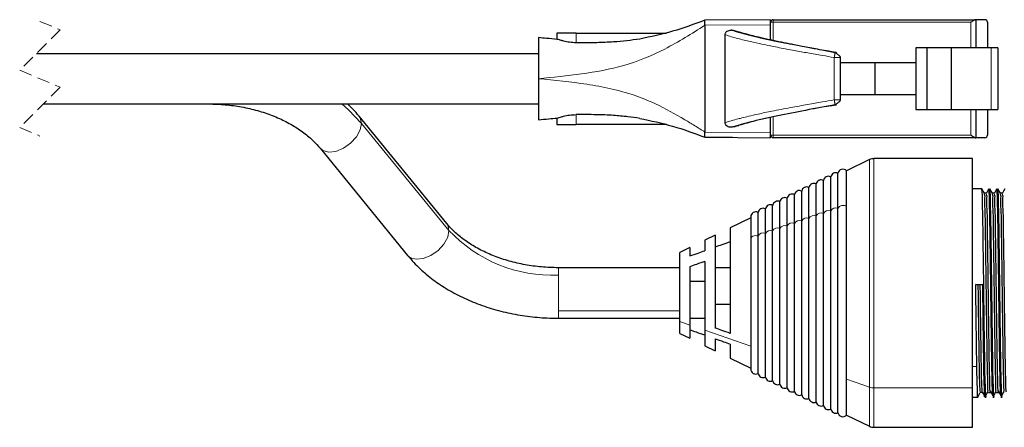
# Model space of a CAD drawing. Header units: millimetres. Extents: x 5 to 418, y 2 to 292.
# Tile 38 of 43: x 268 to 366, y 124 to 165. Entities that reach past the tile are written whole.
import ezdxf

# ---------------------------------------------------------------- set-up
doc = ezdxf.new("R2010")
doc.units = ezdxf.units.MM
doc.linetypes.add('HIDDEN', pattern=[1.905, 1.27, -0.635])

msp = doc.modelspace()

# ---------------------------------------------------------------- linework, layer by layer
at = {"color": 7, "linetype": 'HIDDEN', "lineweight": 18}
for p, q in [((270.081, 164.538), (272.081, 163.7)), ((272.081, 163.7), (268.081, 159.7)), ((268.081, 159.7), (272.081, 158.025)), ((272.081, 158.025), (268.081, 154.025)), ((268.081, 154.025), (270.081, 153.188))]:
    msp.add_line(p, q, dxfattribs=at)
at = {"color": 7, "linetype": 'Continuous', "lineweight": 25}
for p, q in [((342.41, 164.705), (335.91, 164.648)), ((335.91, 164.148), (335.91, 153.577)), ((342.41, 162.68), (342.41, 164.205)), ((342.664, 164.705), (362.669, 164.705)), ((362.737, 164.705), (362.669, 164.705)), ((362.737, 164.705), (362.737, 161.911)), ((363.619, 164.705), (362.737, 164.705)), ((363.873, 164.451), (363.873, 161.911)), ((319.425, 162.927), (319.425, 158.863)), ((321.243, 163.384), (321.243, 162.759)), ((323.148, 163.384), (321.243, 163.384)), ((323.148, 163.384), (332.118, 163.384)), ((337.91, 154.519), (337.91, 163.207)), ((356.794, 161.911), (356.794, 160.438)), ((357.868, 161.911), (356.794, 161.911)), ((357.868, 161.911), (357.868, 155.815)), ((360.317, 161.911), (357.868, 161.911)), ((360.317, 155.815), (360.317, 161.911)), ((364.254, 161.911), (360.317, 161.911)), ((364.889, 161.911), (364.254, 161.911)), ((364.889, 161.911), (364.889, 155.815)), ((269.743, 161.363), (319.425, 161.363)), ((348.804, 161.42), (347.999, 161.599)), ((348.819, 161.454), (348.295, 161.548)), ((348.834, 161.418), (348.707, 161.441)), ((348.831, 161.453), (348.834, 161.418)), ((349.338, 156.747), (349.338, 160.978)), ((352.719, 160.438), (349.338, 160.438)), ((352.719, 160.438), (352.719, 157.288)), ((356.794, 160.438), (352.719, 160.438)), ((356.794, 160.438), (356.794, 157.288)), ((319.425, 158.863), (319.425, 154.799)), ((349.338, 157.288), (352.719, 157.288)), ((352.719, 157.288), (356.794, 157.288)), ((356.794, 157.288), (356.794, 155.815)), ((270.418, 156.363), (319.425, 156.363)), ((348.006, 156.128), (348.804, 156.306)), ((348.299, 156.178), (348.819, 156.272)), ((310.347, 144.534), (301.686, 155.141)), ((321.243, 154.967), (321.243, 154.342)), ((342.41, 153.521), (342.41, 155.023)), ((356.794, 155.815), (357.868, 155.815)), ((357.868, 155.815), (360.317, 155.815)), ((360.317, 155.815), (364.254, 155.815)), ((362.737, 155.815), (362.737, 153.021)), ((363.873, 155.815), (363.873, 153.275)), ((364.254, 155.815), (364.889, 155.815)), ((321.243, 154.342), (323.148, 154.342)), ((332.118, 154.342), (323.148, 154.342)), ((339.064, 154.184), (339.278, 154.245)), ((335.91, 153.077), (342.41, 153.021)), ((338.642, 153.054), (335.91, 153.077)), ((362.669, 153.021), (342.664, 153.021)), ((362.669, 153.021), (362.737, 153.021)), ((363.619, 153.021), (362.737, 153.021)), ((297.813, 151.978), (306.474, 141.372)), ((352.202, 150.848), (349.938, 149.74)), ((362.41, 150.95), (352.642, 150.95)), ((362.41, 128.245), (362.41, 150.95)), ((348.361, 145.777), (348.361, 149.143)), ((349.079, 146.025), (349.079, 149.495)), ((349.938, 146.199), (349.938, 149.74)), ((346.924, 145.279), (346.924, 148.44)), ((347.642, 145.528), (347.642, 148.791)), ((344.768, 144.533), (344.768, 147.385)), ((345.486, 144.782), (345.486, 147.736)), ((346.205, 145.031), (346.205, 148.088)), ((363.321, 147.95), (362.41, 147.95)), ((363.767, 147.52), (363.57, 147.52)), ((364.561, 147.52), (364.364, 147.52)), ((365.355, 147.52), (365.158, 147.52)), ((342.612, 143.787), (342.612, 146.33)), ((343.331, 144.036), (343.331, 146.681)), ((344.049, 144.285), (344.049, 147.033)), ((349.938, 129.1), (349.938, 146.199)), ((341.175, 143.29), (341.175, 145.626)), ((341.894, 143.539), (341.894, 145.978)), ((346.924, 126.859), (346.924, 145.279)), ((347.642, 126.508), (347.642, 145.528)), ((348.361, 126.156), (348.361, 145.777)), ((349.079, 125.804), (349.079, 146.025)), ((340.448, 145.094), (338.41, 144.097)), ((344.049, 128.266), (344.049, 144.285)), ((344.768, 127.914), (344.768, 144.533)), ((345.486, 127.563), (345.486, 144.782)), ((346.205, 127.211), (346.205, 145.031)), ((336.91, 143.363), (335.91, 142.873)), ((336.91, 143.363), (336.91, 134.175)), ((338.41, 144.097), (338.41, 133.652)), ((341.175, 129.673), (341.175, 143.29)), ((341.894, 129.321), (341.894, 143.539)), ((342.612, 128.97), (342.612, 143.787)), ((343.331, 128.618), (343.331, 144.036)), ((335.91, 142.873), (335.91, 141.835)), ((340.448, 142.975), (340.448, 132.324)), ((334.41, 142.139), (333.41, 141.65)), ((333.41, 134.821), (333.41, 141.65)), ((334.41, 142.139), (334.41, 141.31)), ((335.91, 140.775), (335.91, 133.956)), ((333.41, 140.15), (321.4, 140.15)), ((334.41, 140.249), (334.41, 134.475)), ((338.41, 140.15), (336.91, 140.15)), ((334.41, 138.806), (335.91, 138.806)), ((362.964, 138.442), (362.716, 138.477)), ((338.41, 136.494), (336.91, 136.494)), ((321.4, 135.15), (333.41, 135.15)), ((333.41, 133.65), (333.41, 134.821)), ((334.41, 135.15), (335.91, 135.15)), ((333.41, 133.65), (334.41, 133.16)), ((334.41, 134.475), (334.41, 133.16)), ((335.91, 133.956), (335.91, 132.426)), ((336.91, 133.114), (336.91, 131.936)), ((338.41, 132.591), (338.41, 131.202)), ((335.91, 132.426), (336.91, 131.936)), ((340.448, 132.324), (340.448, 130.118)), ((338.41, 131.202), (340.448, 130.205)), ((349.938, 125.559), (349.938, 129.1)), ((362.41, 124.35), (362.41, 128.245)), ((363.161, 127.823), (363.359, 127.823)), ((363.963, 127.783), (364.161, 127.783)), ((364.756, 127.783), (364.955, 127.783)), ((362.41, 127.35), (362.947, 127.35)), ((363.619, 127.35), (363.741, 127.35)), ((364.412, 127.35), (364.534, 127.35)), ((365.206, 127.35), (365.328, 127.35)), ((349.938, 125.559), (352.202, 124.451)), ((352.642, 124.35), (362.41, 124.35))]:
    msp.add_line(p, q, dxfattribs=at)
at = {"color": 7, "linetype": 'Continuous', "lineweight": 18}
for p, q in [((335.91, 164.148), (342.41, 164.205)), ((342.664, 164.451), (342.41, 164.451)), ((342.664, 164.705), (342.664, 164.451)), ((362.229, 164.451), (342.664, 164.451)), ((342.664, 164.451), (342.664, 162.621)), ((362.229, 161.911), (362.229, 164.451)), ((323.148, 163.384), (323.148, 162.418)), ((364.254, 155.815), (364.254, 161.911)), ((348.707, 160.961), (348.707, 156.765)), ((323.148, 155.307), (323.148, 154.342)), ((342.664, 155.081), (342.664, 153.275)), ((362.229, 153.275), (362.229, 155.815)), ((310.575, 143.837), (301.915, 154.443)), ((339.102, 154.19), (338.746, 154.091)), ((342.41, 153.521), (335.91, 153.577)), ((342.41, 153.275), (342.664, 153.275)), ((342.664, 153.275), (362.229, 153.275)), ((342.664, 153.275), (342.664, 153.021)), ((352.202, 128.317), (352.202, 150.848)), ((352.642, 150.95), (352.642, 128.245)), ((321.4, 140.15), (321.4, 139.417)), ((321.4, 139.417), (321.4, 135.882)), ((321.4, 135.882), (321.4, 135.15)), ((333.41, 135.882), (321.4, 135.882)), ((333.41, 134.821), (334.41, 134.475)), ((335.91, 133.956), (340.448, 132.385)), ((362.825, 130.366), (362.41, 130.366)), ((363.619, 130.366), (363.519, 130.366)), ((364.412, 130.366), (364.313, 130.366)), ((365.206, 130.366), (365.107, 130.366)), ((349.938, 129.1), (352.202, 128.317)), ((352.202, 124.451), (352.202, 128.317)), ((362.41, 128.245), (352.642, 128.245)), ((352.642, 128.245), (352.642, 124.35))]:
    msp.add_line(p, q, dxfattribs=at)
at = {"color": 7, "linetype": 'Continuous', "lineweight": 18, "flags": 128}
for points in [[(301.915, 154.443), (300.643, 155.789), (299.981, 156.363)], [(301.687, 155.14), (301.784, 154.995), (301.915, 154.443)], [(301.915, 154.443), (301.784, 153.785), (301.408, 153.1), (300.832, 152.47), (300.126, 151.972), (299.374, 151.665), (298.667, 151.587), (298.091, 151.746), (297.816, 151.975)], [(310.347, 144.534), (310.445, 144.388), (310.575, 143.837)], [(310.575, 143.837), (310.445, 143.179), (310.069, 142.494), (309.493, 141.864), (308.786, 141.365), (308.034, 141.058), (307.327, 140.98), (306.751, 141.139), (306.474, 141.372)], [(341.175, 143.29), (341.045, 143.322), (340.908, 143.327), (340.773, 143.306), (340.652, 143.26), (340.553, 143.192), (340.484, 143.108), (340.451, 143.014), (340.448, 142.975)]]:
    msp.add_lwpolyline(points, dxfattribs=at)
at = {"color": 7, "linetype": 'Continuous', "lineweight": 25, "flags": 128}
for points in [[(363.571, 147.518), (363.447, 147.733), (363.323, 147.948)], [(364.012, 147.946), (363.888, 147.731), (363.764, 147.516)], [(364.365, 147.518), (364.241, 147.733), (364.117, 147.948)], [(364.806, 147.946), (364.682, 147.731), (364.558, 147.516)], [(365.159, 147.518), (365.035, 147.733), (364.91, 147.948)], [(365.6, 147.946), (365.476, 147.731), (365.352, 147.516)], [(341.175, 145.626), (341.055, 145.669), (340.928, 145.681), (340.803, 145.659), (340.687, 145.607), (340.587, 145.528), (340.512, 145.425), (340.464, 145.307), (340.448, 145.181), (340.448, 145.145), (340.448, 145.036), (340.448, 144.857), (340.448, 144.608), (340.448, 144.292), (340.448, 143.912), (340.448, 143.471), (340.448, 142.975)], [(362.716, 138.477), (363.105, 138.477), (363.41, 138.477)], [(363.162, 138.442), (363.051, 138.442), (362.964, 138.442)], [(363.41, 138.477), (363.271, 138.457), (363.162, 138.442)], [(362.914, 127.382), (363.039, 127.596), (363.163, 127.81)], [(363.358, 127.829), (363.482, 127.615), (363.606, 127.401)], [(363.699, 127.47), (363.823, 127.682), (363.947, 127.894)], [(364.143, 127.927), (364.267, 127.715), (364.391, 127.503)], [(364.493, 127.47), (364.617, 127.682), (364.741, 127.894)], [(364.937, 127.927), (365.061, 127.715), (365.185, 127.503)], [(365.286, 127.47), (365.411, 127.682), (365.535, 127.894)]]:
    msp.add_lwpolyline(points, dxfattribs=at)
at = {"color": 7, "linetype": 'Continuous', "lineweight": 25}
for centre, radius, start, end in [((342.664, 164.451), 0.254, 90.00059, 180.00025), ((363.619, 164.451), 0.254, 359.99975, 89.99941), ((342.664, 153.275), 0.254, 179.9997, 269.99977), ((363.619, 153.275), 0.254, 270.00023, 0.0003), ((352.642, 149.95), 1, 90.00033, 116.08004), ((348.133, 148.698), 0.5, 62.95006, 169.20968), ((348.852, 149.05), 0.5, 62.94954, 169.21068), ((349.57, 149.401), 0.5, 42.60988, 169.21018), ((345.978, 147.643), 0.5, 62.9499, 169.20883), ((346.696, 147.994), 0.5, 62.94915, 169.20958), ((347.415, 148.346), 0.5, 62.94938, 169.20983), ((344.541, 146.939), 0.5, 62.9499, 169.20883), ((345.259, 147.291), 0.5, 62.94938, 169.20983), ((342.385, 145.884), 0.5, 62.94938, 169.20982), ((343.103, 146.236), 0.5, 62.9499, 169.20883), ((343.822, 146.588), 0.5, 62.94938, 169.20984), ((341.666, 145.533), 0.5, 62.94936, 169.21012), ((340.948, 130.118), 0.5, 179.99926, 297.05025), ((341.666, 129.767), 0.5, 190.79007, 297.05036), ((342.385, 129.415), 0.5, 190.79012, 297.0508), ((343.103, 129.063), 0.5, 190.79123, 297.04992), ((343.822, 128.711), 0.5, 190.79012, 297.0508), ((344.541, 128.36), 0.5, 190.79123, 297.04992), ((345.259, 128.008), 0.5, 190.79012, 297.0508), ((345.978, 127.656), 0.5, 190.79123, 297.04992), ((346.696, 127.305), 0.5, 190.79036, 297.05103), ((347.415, 126.953), 0.5, 190.79024, 297.05044), ((348.133, 126.601), 0.5, 190.79036, 297.05008), ((348.852, 126.25), 0.5, 190.7891, 297.05063), ((349.57, 125.898), 0.5, 190.78965, 317.39015), ((352.642, 125.35), 1, 243.92058, 269.9994)]:
    msp.add_arc(centre, radius, start, end, dxfattribs=at)
at = {"color": 7, "linetype": 'Continuous', "lineweight": 18}
for centre, radius, start, end in [((349.581, 145.753), 0.571, 51.30433, 151.4872), ((346.695, 144.779), 0.551, 65.42058, 152.76011), ((347.413, 145.027), 0.551, 65.42004, 152.76102), ((348.132, 145.276), 0.551, 65.42055, 152.76094), ((348.85, 145.525), 0.551, 65.42036, 152.7615), ((343.82, 143.784), 0.551, 65.42008, 152.76098), ((344.539, 144.033), 0.551, 65.42092, 152.75978), ((345.257, 144.281), 0.551, 65.42011, 152.76095), ((345.976, 144.53), 0.551, 65.42086, 152.7598), ((320.811, 153.441), 14.036, 223.17693, 272.40776), ((341.665, 143.038), 0.551, 65.42003, 152.76126), ((342.383, 143.287), 0.551, 65.42008, 152.76098), ((343.102, 143.535), 0.551, 65.42089, 152.75981), ((352.637, 129.596), 1.351, 251.20751, 270.19063)]:
    msp.add_arc(centre, radius, start, end, dxfattribs=at)
for points, knots in [([(319.425, 158.863), (320.851, 159.001), (323.692, 159.277), (327.95, 160.042), (332.07, 161.728), (334.605, 163.326), (335.91, 164.148)], [0, 0, 0, 0, 0.244893, 0.488229, 0.736566, 1, 1, 1, 1]), ([(337.91, 163.207), (338.323, 163.082), (339.147, 162.834), (340.367, 162.543), (341.491, 162.295), (342.452, 162.097), (343.277, 161.934), (344.02, 161.792), (344.737, 161.658), (345.423, 161.533), (346.353, 161.367), (347.444, 161.176), (348.317, 161.027), (348.707, 160.961)], [0, 0, 0, 0, 0.117213, 0.234032, 0.340662, 0.430126, 0.500698, 0.569411, 0.635681, 0.69902, 0.759028, 0.892518, 1, 1, 1, 1]), ([(348.295, 161.548), (347.453, 161.698), (345.668, 162.015), (343.061, 162.526), (340.629, 163.045), (339.162, 163.469), (338.505, 163.659)], [0, 0, 0, 0, 0.256014, 0.542779, 0.795519, 1, 1, 1, 1]), ([(348.707, 160.961), (348.718, 161.022), (348.734, 161.112), (348.758, 161.228), (348.774, 161.305), (348.786, 161.352), (348.791, 161.373)], [0, 0, 0, 0, 0.4384, 0.652354, 0.844033, 1, 1, 1, 1]), ([(348.707, 160.961), (348.756, 160.96), (348.848, 160.957), (348.979, 160.953), (349.086, 160.951), (349.203, 160.947), (349.241, 160.947), (349.35, 160.943), (349.335, 160.943), (349.334, 160.943)], [0, 0, 0, 0, 0.230283, 0.437969, 0.614675, 0.7563, 0.934596, 0.994853, 1, 1, 1, 1]), ([(328.908, 157.229), (328.139, 157.459), (326.602, 157.917), (323.431, 158.472), (321.029, 158.706), (319.425, 158.863)], [0, 0, 0, 0, 0.249268, 0.498627, 1, 1, 1, 1]), ([(328.908, 157.229), (329.613, 156.961), (331.354, 156.3), (332.964, 155.361), (333.921, 154.802)], [0, 0, 0, 0, 0.4053, 1, 1, 1, 1]), ([(348.707, 156.765), (348.317, 156.698), (347.444, 156.549), (346.005, 156.298), (344.331, 155.995), (342.695, 155.68), (341.303, 155.39), (340.321, 155.168), (339.663, 155.008), (339.097, 154.864), (338.541, 154.716), (338.113, 154.582), (337.91, 154.519)], [0, 0, 0, 0, 0.107481, 0.240972, 0.397116, 0.569874, 0.693893, 0.7835, 0.843552, 0.878186, 0.942176, 1, 1, 1, 1]), ([(338.505, 154.067), (339.162, 154.256), (340.629, 154.68), (343.061, 155.199), (345.67, 155.711), (347.456, 156.028), (348.299, 156.178)], [0, 0, 0, 0, 0.204394, 0.457025, 0.743667, 1, 1, 1, 1]), ([(348.707, 156.765), (348.76, 156.766), (348.858, 156.769), (348.996, 156.772), (349.105, 156.775), (349.219, 156.778), (349.254, 156.779), (349.348, 156.783), (349.335, 156.782), (349.333, 156.782)], [0, 0, 0, 0, 0.248546, 0.466903, 0.646208, 0.783833, 0.944875, 0.993444, 1, 1, 1, 1]), ([(348.791, 156.352), (348.786, 156.374), (348.774, 156.421), (348.758, 156.498), (348.734, 156.614), (348.718, 156.704), (348.707, 156.765)], [0, 0, 0, 0, 0.15598, 0.347664, 0.561613, 1, 1, 1, 1]), ([(348.834, 156.308), (348.834, 156.308), (348.835, 156.296), (348.833, 156.284), (348.831, 156.272)], [0, 0, 0, 0, 0.015804, 1, 1, 1, 1]), ([(335.91, 153.577), (335.575, 153.787), (334.915, 154.201), (334.249, 154.604), (333.921, 154.802)], [0, 0, 0, 0, 0.508094, 1, 1, 1, 1])]:
    msp.add_open_spline(points, degree=3, knots=knots, dxfattribs=at)
at = {"color": 7, "linetype": 'Continuous', "lineweight": 25}
for points, knots in [([(335.91, 164.648), (334.852, 164.26), (332.749, 163.487), (330.557, 163.021), (329.467, 162.789)], [0, 0, 0, 0, 0.50278, 1, 1, 1, 1]), ([(335.91, 164.148), (335.91, 164.212), (335.91, 164.33), (335.91, 164.484), (335.91, 164.587), (335.91, 164.635), (335.91, 164.648)], [0, 0, 0, 0, 0.38269, 0.707111, 0.923878, 1, 1, 1, 1]), ([(342.41, 164.205), (342.41, 164.269), (342.41, 164.386), (342.41, 164.54), (342.41, 164.643), (342.41, 164.692), (342.41, 164.705)], [0, 0, 0, 0, 0.382686, 0.707107, 0.923878, 1, 1, 1, 1]), ([(362.669, 164.705), (362.646, 164.7), (362.587, 164.688), (362.498, 164.634), (362.375, 164.553), (362.285, 164.489), (362.229, 164.451)], [0, 0, 0, 0, 0.136311, 0.351033, 0.604648, 1, 1, 1, 1]), ([(321.271, 162.756), (320.927, 162.787), (320.311, 162.842), (319.696, 162.901), (319.425, 162.927)], [0, 0, 0, 0, 0.55976, 1, 1, 1, 1]), ([(329.467, 162.789), (329.037, 162.728), (328.17, 162.605), (326.75, 162.484), (325.073, 162.413), (323.836, 162.416), (323.148, 162.418)], [0, 0, 0, 0, 0.205673, 0.414376, 0.67423, 1, 1, 1, 1]), ([(337.91, 163.207), (337.913, 163.242), (337.917, 163.312), (337.958, 163.41), (338.019, 163.497), (338.126, 163.589), (338.294, 163.661), (338.435, 163.66), (338.505, 163.659)], [0, 0, 0, 0, 0.12477, 0.249729, 0.37232, 0.500271, 0.75012, 1, 1, 1, 1]), ([(338.746, 163.635), (338.701, 163.64), (338.621, 163.647), (338.541, 163.655), (338.505, 163.659)], [0, 0, 0, 0, 0.5598806, 1, 1, 1, 1]), ([(348.831, 161.453), (348.234, 161.56), (347.137, 161.757), (345.827, 162.003), (344.924, 162.177), (344.35, 162.29), (343.843, 162.392), (343.33, 162.497), (342.635, 162.643), (341.615, 162.869), (340.26, 163.187), (339.271, 163.48), (338.746, 163.635)], [0, 0, 0, 0, 0.176335, 0.323868, 0.387135, 0.443669, 0.493706, 0.5375, 0.595734, 0.700285, 0.841046, 1, 1, 1, 1]), ([(338.746, 163.635), (338.822, 163.624), (338.934, 163.608), (339.025, 163.544), (339.053, 163.524)], [0, 0, 0, 0, 0.68543, 1, 1, 1, 1]), ([(342.805, 162.589), (342.134, 162.734), (340.875, 163.005), (339.64, 163.371), (339.064, 163.542)], [0, 0, 0, 0, 0.533349, 1, 1, 1, 1]), ([(323.148, 162.418), (322.933, 162.427), (322.521, 162.445), (322.063, 162.54), (321.794, 162.611), (321.651, 162.651), (321.487, 162.702), (321.347, 162.737), (321.271, 162.756)], [0, 0, 0, 0, 0.336575, 0.644845, 0.731242, 0.773068, 0.878166, 1, 1, 1, 1]), ([(348.791, 161.373), (348.795, 161.389), (348.801, 161.417), (348.814, 161.442), (348.819, 161.454)], [0, 0, 0, 0, 0.557325, 1, 1, 1, 1]), ([(348.831, 161.453), (348.843, 161.451), (348.866, 161.447), (348.898, 161.441), (348.912, 161.438), (348.929, 161.435), (348.908, 161.438), (348.893, 161.441), (348.857, 161.447), (348.833, 161.451), (348.819, 161.454)], [0, 0, 0, 0, 0.192865, 0.344996, 0.441822, 0.471741, 0.514618, 0.625439, 0.794505, 1, 1, 1, 1]), ([(349.338, 160.939), (349.335, 160.961), (349.327, 161.007), (349.282, 161.072), (349.22, 161.137), (349.143, 161.201), (349.059, 161.264), (348.976, 161.322), (348.901, 161.373), (348.855, 161.404), (348.834, 161.418)], [0, 0, 0, 0, 0.089521, 0.196703, 0.324308, 0.468034, 0.618743, 0.765002, 0.895605, 1, 1, 1, 1]), ([(286.759, 156.363), (287.042, 156.359), (287.874, 156.348), (289.245, 156.22), (290.839, 155.932), (292.357, 155.507), (293.772, 154.959), (295.059, 154.301), (296.195, 153.547), (297.115, 152.775), (297.604, 152.217), (297.813, 151.978)], [0, 0, 0, 0, 0.069101, 0.203819, 0.336363, 0.465258, 0.589237, 0.707228, 0.81843, 0.922341, 1, 1, 1, 1]), ([(301.686, 155.141), (301.484, 155.383), (301.123, 155.817), (300.704, 156.196), (300.519, 156.363)], [0, 0, 0, 0, 0.55842, 1, 1, 1, 1]), ([(348.831, 156.272), (347.84, 156.094), (345.929, 155.75), (343.214, 155.21), (340.952, 154.725), (339.63, 154.342), (339.102, 154.19)], [0, 0, 0, 0, 0.303373, 0.585188, 0.834405, 1, 1, 1, 1]), ([(348.819, 156.272), (348.814, 156.283), (348.801, 156.309), (348.795, 156.337), (348.791, 156.352)], [0, 0, 0, 0, 0.442813, 1, 1, 1, 1]), ([(348.804, 156.306), (348.823, 156.303), (348.854, 156.298), (348.872, 156.294), (348.9, 156.289), (348.897, 156.287), (348.896, 156.287)], [0, 0, 0, 0, 0.550108, 0.875419, 0.996193, 1, 1, 1, 1]), ([(348.819, 156.272), (348.832, 156.274), (348.856, 156.278), (348.892, 156.285), (348.907, 156.287), (348.929, 156.291), (348.912, 156.287), (348.898, 156.285), (348.866, 156.279), (348.844, 156.275), (348.831, 156.272)], [0, 0, 0, 0, 0.200491, 0.368303, 0.481794, 0.528272, 0.55698, 0.653037, 0.803716, 1, 1, 1, 1]), ([(348.834, 156.308), (348.855, 156.322), (348.901, 156.353), (348.976, 156.404), (349.06, 156.462), (349.144, 156.525), (349.22, 156.589), (349.282, 156.654), (349.327, 156.719), (349.335, 156.766), (349.338, 156.787)], [0, 0, 0, 0, 0.1041422, 0.2351415, 0.3820313, 0.5328142, 0.6760297, 0.8033306, 0.9104756, 1, 1, 1, 1]), ([(319.425, 154.799), (319.77, 154.832), (320.385, 154.89), (321.001, 154.945), (321.271, 154.969)], [0, 0, 0, 0, 0.560264, 1, 1, 1, 1]), ([(321.271, 154.969), (321.345, 154.988), (321.509, 155.029), (321.721, 155.096), (322.053, 155.183), (322.512, 155.28), (322.928, 155.298), (323.148, 155.307)], [0, 0, 0, 0, 0.118394, 0.266088, 0.347975, 0.656236, 1, 1, 1, 1]), ([(329.467, 154.937), (329.071, 154.994), (328.204, 155.118), (326.767, 155.241), (325.056, 155.313), (323.819, 155.309), (323.148, 155.307)], [0, 0, 0, 0, 0.189515, 0.414408, 0.682346, 1, 1, 1, 1]), ([(329.467, 154.937), (330.557, 154.705), (332.749, 154.238), (334.852, 153.466), (335.91, 153.077)], [0, 0, 0, 0, 0.49722, 1, 1, 1, 1]), ([(338.505, 154.067), (338.435, 154.066), (338.294, 154.064), (338.127, 154.136), (338.02, 154.228), (337.959, 154.314), (337.917, 154.413), (337.912, 154.483), (337.91, 154.519)], [0, 0, 0, 0, 0.250289, 0.498966, 0.623794, 0.749169, 0.873265, 1, 1, 1, 1]), ([(338.746, 154.091), (338.701, 154.086), (338.621, 154.078), (338.541, 154.07), (338.505, 154.067)], [0, 0, 0, 0, 0.560283, 1, 1, 1, 1]), ([(339.053, 154.202), (339.025, 154.182), (338.934, 154.119), (338.823, 154.102), (338.746, 154.091)], [0, 0, 0, 0, 0.31198, 1, 1, 1, 1]), ([(335.91, 153.077), (335.91, 153.09), (335.91, 153.139), (335.91, 153.242), (335.91, 153.396), (335.91, 153.514), (335.91, 153.577)], [0, 0, 0, 0, 0.076084, 0.292802, 0.617225, 1, 1, 1, 1]), ([(342.41, 153.021), (342.41, 153.033), (342.41, 153.082), (342.41, 153.185), (342.41, 153.339), (342.41, 153.457), (342.41, 153.521)], [0, 0, 0, 0, 0.07612, 0.292891, 0.617312, 1, 1, 1, 1]), ([(362.669, 153.021), (362.655, 153.023), (362.619, 153.028), (362.559, 153.057), (362.473, 153.106), (362.361, 153.182), (362.276, 153.242), (362.229, 153.275)], [0, 0, 0, 0, 0.084874, 0.209356, 0.386579, 0.667551, 1, 1, 1, 1]), ([(363.619, 130.366), (363.608, 131.073), (363.583, 132.617), (363.551, 135.045), (363.519, 137.65), (363.489, 140.254), (363.454, 142.682), (363.427, 144.77), (363.386, 146.365), (363.38, 147.373), (363.333, 147.834), (363.321, 147.95)], [0, 0, 0, 0, 0.120541, 0.263429, 0.414164, 0.564898, 0.707787, 0.828327, 0.920974, 0.980187, 1, 1, 1, 1]), ([(363.947, 127.919), (363.946, 127.925), (363.909, 128.134), (363.926, 128.701), (363.876, 129.722), (363.861, 131.117), (363.831, 132.823), (363.805, 134.764), (363.777, 136.831), (363.752, 138.934), (363.723, 140.982), (363.7, 142.879), (363.661, 144.518), (363.671, 145.845), (363.567, 146.758), (363.662, 147.293), (363.576, 147.453), (363.571, 147.462)], [0, 0, 0, 0, 0.0009569, 0.0325182, 0.0863519, 0.1580816, 0.2464838, 0.3481503, 0.4559325, 0.5637849, 0.6708831, 0.7701647, 0.8548426, 0.9229825, 0.9721623, 0.9984583, 1, 1, 1, 1]), ([(364.161, 127.83), (364.154, 127.866), (364.11, 128.104), (364.121, 128.701), (364.075, 129.722), (364.059, 131.117), (364.03, 132.823), (364.003, 134.764), (363.975, 136.831), (363.951, 138.934), (363.922, 140.982), (363.899, 142.879), (363.86, 144.518), (363.869, 145.845), (363.766, 146.758), (363.86, 147.294), (363.773, 147.456), (363.768, 147.466)], [0, 0, 0, 0, 0.005548, 0.036957, 0.09053, 0.161913, 0.249888, 0.351064, 0.458325, 0.565656, 0.672237, 0.771039, 0.855308, 0.923118, 0.97206, 0.998229, 1, 1, 1, 1]), ([(364.313, 130.366), (364.302, 131.073), (364.278, 132.617), (364.245, 135.044), (364.214, 137.652), (364.183, 140.246), (364.148, 142.709), (364.122, 144.694), (364.08, 146.544), (364.075, 147.074), (364.025, 148.067), (364.013, 147.928), (364.012, 147.915)], [0, 0, 0, 0, 0.120304, 0.262911, 0.41335, 0.563788, 0.706395, 0.826699, 0.919164, 0.97826, 0.998035, 1, 1, 1, 1]), ([(364.412, 130.366), (364.401, 131.073), (364.377, 132.617), (364.344, 135.045), (364.313, 137.65), (364.282, 140.254), (364.247, 142.682), (364.221, 144.77), (364.18, 146.365), (364.173, 147.373), (364.126, 147.834), (364.115, 147.95)], [0, 0, 0, 0, 0.120541, 0.263429, 0.414164, 0.564898, 0.707787, 0.828327, 0.920974, 0.980187, 1, 1, 1, 1]), ([(364.741, 127.919), (364.74, 127.925), (364.703, 128.134), (364.719, 128.701), (364.67, 129.722), (364.655, 131.117), (364.625, 132.823), (364.598, 134.764), (364.571, 136.831), (364.546, 138.934), (364.517, 140.982), (364.494, 142.879), (364.455, 144.518), (364.465, 145.845), (364.361, 146.758), (364.455, 147.293), (364.37, 147.453), (364.365, 147.462)], [0, 0, 0, 0, 0.000957, 0.032518, 0.086352, 0.158082, 0.246484, 0.34815, 0.455933, 0.563785, 0.670883, 0.770165, 0.854843, 0.922983, 0.972163, 0.998458, 1, 1, 1, 1]), ([(364.955, 127.83), (364.948, 127.866), (364.904, 128.104), (364.915, 128.701), (364.869, 129.722), (364.853, 131.117), (364.823, 132.823), (364.797, 134.764), (364.769, 136.831), (364.744, 138.934), (364.716, 140.982), (364.692, 142.879), (364.654, 144.518), (364.663, 145.845), (364.56, 146.758), (364.653, 147.294), (364.567, 147.456), (364.561, 147.466)], [0, 0, 0, 0, 0.005548, 0.036956, 0.09053, 0.161913, 0.249888, 0.351063, 0.458325, 0.565656, 0.672237, 0.771039, 0.855308, 0.923118, 0.97206, 0.998229, 1, 1, 1, 1]), ([(365.107, 130.366), (365.096, 131.073), (365.072, 132.617), (365.039, 135.044), (365.008, 137.652), (364.977, 140.246), (364.942, 142.709), (364.916, 144.694), (364.874, 146.544), (364.869, 147.074), (364.819, 148.067), (364.807, 147.928), (364.806, 147.915)], [0, 0, 0, 0, 0.1203037, 0.2629114, 0.4133496, 0.5637878, 0.7063955, 0.8266992, 0.9191638, 0.9782603, 0.9980347, 1, 1, 1, 1]), ([(365.206, 130.366), (365.195, 131.073), (365.171, 132.617), (365.138, 135.045), (365.107, 137.65), (365.076, 140.254), (365.041, 142.682), (365.015, 144.77), (364.974, 146.365), (364.967, 147.373), (364.92, 147.834), (364.908, 147.95)], [0, 0, 0, 0, 0.120541, 0.263429, 0.414164, 0.564898, 0.707787, 0.828327, 0.920974, 0.980187, 1, 1, 1, 1]), ([(365.534, 127.919), (365.533, 127.925), (365.497, 128.134), (365.513, 128.701), (365.463, 129.722), (365.449, 131.117), (365.418, 132.823), (365.392, 134.764), (365.365, 136.831), (365.34, 138.934), (365.311, 140.982), (365.288, 142.879), (365.249, 144.518), (365.259, 145.845), (365.155, 146.758), (365.249, 147.293), (365.163, 147.453), (365.159, 147.462)], [0, 0, 0, 0, 0.000957, 0.032518, 0.086352, 0.158082, 0.246484, 0.34815, 0.455933, 0.563785, 0.670883, 0.770165, 0.854843, 0.922983, 0.972162, 0.998458, 1, 1, 1, 1]), ([(365.748, 127.83), (365.742, 127.866), (365.698, 128.104), (365.709, 128.701), (365.663, 129.722), (365.647, 131.117), (365.617, 132.823), (365.59, 134.764), (365.563, 136.831), (365.538, 138.934), (365.509, 140.982), (365.486, 142.879), (365.447, 144.518), (365.457, 145.845), (365.354, 146.758), (365.447, 147.294), (365.361, 147.456), (365.355, 147.466)], [0, 0, 0, 0, 0.005548, 0.036956, 0.09053, 0.161913, 0.249888, 0.351063, 0.458325, 0.565656, 0.672237, 0.771039, 0.855308, 0.923118, 0.97206, 0.998229, 1, 1, 1, 1]), ([(321.4, 140.15), (321.118, 140.153), (320.286, 140.165), (318.915, 140.293), (317.321, 140.58), (315.802, 141.005), (314.388, 141.553), (313.1, 142.211), (311.965, 142.965), (311.045, 143.737), (310.556, 144.295), (310.347, 144.534)], [0, 0, 0, 0, 0.069101, 0.203819, 0.336363, 0.465258, 0.589237, 0.707228, 0.81843, 0.922341, 1, 1, 1, 1]), ([(338.41, 142.708), (338.13, 142.61), (337.63, 142.436), (337.13, 142.262), (336.91, 142.185)], [0, 0, 0, 0, 0.560019, 1, 1, 1, 1]), ([(306.474, 141.372), (306.678, 141.132), (307.249, 140.463), (308.324, 139.465), (309.728, 138.417), (311.284, 137.499), (312.971, 136.718), (314.765, 136.085), (316.643, 135.607), (318.58, 135.292), (320.175, 135.163), (321.117, 135.153), (321.4, 135.15)], [0, 0, 0, 0, 0.056627, 0.15812, 0.262874, 0.371126, 0.482525, 0.596599, 0.712774, 0.830477, 0.949108, 1, 1, 1, 1]), ([(334.41, 141.31), (334.69, 141.408), (335.19, 141.583), (335.69, 141.758), (335.91, 141.835)], [0, 0, 0, 0, 0.559962, 1, 1, 1, 1]), ([(335.91, 140.775), (335.63, 140.677), (335.13, 140.502), (334.63, 140.326), (334.41, 140.249)], [0, 0, 0, 0, 0.560041, 1, 1, 1, 1]), ([(362.825, 130.366), (362.815, 131.016), (362.792, 132.434), (362.764, 134.495), (362.738, 136.548), (362.723, 137.834), (362.716, 138.477)], [0, 0, 0, 0, 0.240481, 0.524445, 0.762176, 1, 1, 1, 1]), ([(363.16, 127.896), (363.152, 127.984), (363.111, 128.427), (363.103, 129.419), (363.062, 131.067), (363.033, 133.234), (362.996, 135.759), (362.975, 137.538), (362.964, 138.442)], [0, 0, 0, 0, 0.025105, 0.1263871, 0.2817962, 0.494067, 0.7427801, 1, 1, 1, 1]), ([(363.358, 127.905), (363.35, 127.99), (363.309, 128.43), (363.302, 129.419), (363.26, 131.067), (363.232, 133.234), (363.195, 135.759), (363.173, 137.538), (363.162, 138.442)], [0, 0, 0, 0, 0.024286, 0.125653, 0.281193, 0.493642, 0.742564, 1, 1, 1, 1]), ([(363.519, 130.366), (363.509, 131.016), (363.487, 132.434), (363.459, 134.495), (363.433, 136.548), (363.418, 137.834), (363.41, 138.477)], [0, 0, 0, 0, 0.240481, 0.524445, 0.762176, 1, 1, 1, 1]), ([(335.91, 133.464), (335.63, 133.562), (335.13, 133.737), (334.63, 133.912), (334.41, 133.989)], [0, 0, 0, 0, 0.560041, 1, 1, 1, 1]), ([(338.41, 133.652), (338.13, 133.749), (337.63, 133.924), (337.13, 134.098), (336.91, 134.175)], [0, 0, 0, 0, 0.5600191, 1, 1, 1, 1]), ([(336.91, 133.114), (337.19, 133.017), (337.69, 132.842), (338.19, 132.668), (338.41, 132.591)], [0, 0, 0, 0, 0.55998, 1, 1, 1, 1]), ([(362.924, 127.429), (362.921, 127.413), (362.869, 127.183), (362.892, 128.41), (362.839, 128.999), (362.83, 129.865), (362.825, 130.366)], [0, 0, 0, 0, 0.014778, 0.21776, 0.547304, 1, 1, 1, 1]), ([(363.619, 127.429), (363.615, 127.413), (363.563, 127.183), (363.586, 128.41), (363.533, 128.999), (363.524, 129.865), (363.519, 130.366)], [0, 0, 0, 0, 0.0147779, 0.2177603, 0.5473041, 1, 1, 1, 1]), ([(363.718, 127.429), (363.714, 127.413), (363.663, 127.183), (363.686, 128.41), (363.632, 128.999), (363.624, 129.865), (363.619, 130.366)], [0, 0, 0, 0, 0.0147779, 0.2177603, 0.5473041, 1, 1, 1, 1]), ([(364.391, 127.587), (364.382, 127.724), (364.354, 128.194), (364.338, 129.121), (364.322, 129.91), (364.313, 130.366)], [0, 0, 0, 0, 0.148457, 0.507197, 1, 1, 1, 1]), ([(364.512, 127.429), (364.508, 127.413), (364.456, 127.183), (364.479, 128.41), (364.426, 128.999), (364.417, 129.865), (364.412, 130.366)], [0, 0, 0, 0, 0.014778, 0.21776, 0.547304, 1, 1, 1, 1]), ([(365.185, 127.587), (365.176, 127.724), (365.147, 128.194), (365.131, 129.121), (365.116, 129.91), (365.107, 130.366)], [0, 0, 0, 0, 0.148457, 0.507197, 1, 1, 1, 1]), ([(365.305, 127.429), (365.302, 127.413), (365.25, 127.183), (365.273, 128.41), (365.22, 128.999), (365.211, 129.865), (365.206, 130.366)], [0, 0, 0, 0, 0.014778, 0.21776, 0.547304, 1, 1, 1, 1])]:
    msp.add_open_spline(points, degree=3, knots=knots, dxfattribs=at)

doc.saveas('drawing.dxf')
